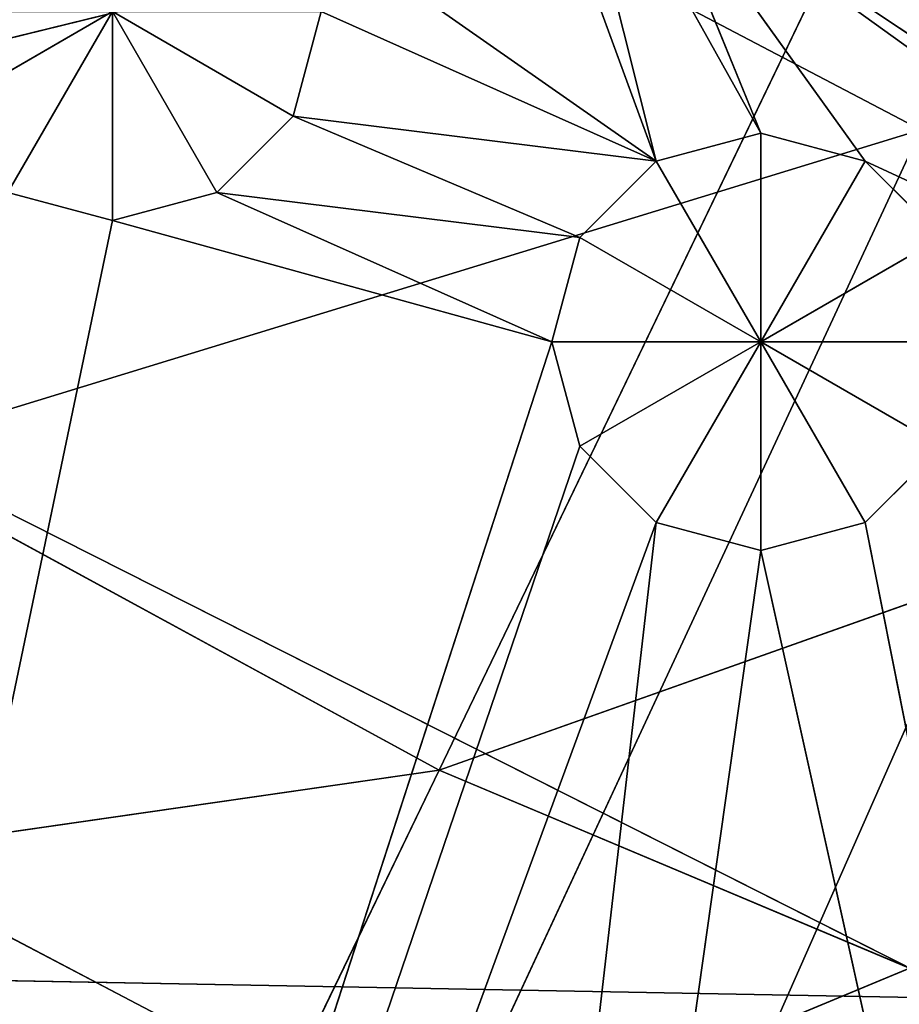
# Model space of a CAD drawing. Extents: x 0 to 49.9, y 0 to 49.9.
# Tile 92 of 190: x 17.1 to 18.3, y 9.6 to 11. Entities that reach past the tile are written whole.
import ezdxf

# ---------------------------------------------------------------- set-up
doc = ezdxf.new("R2010")
doc.units = 0
doc.header["$LTSCALE"] = 25.4
doc.layers.get('0').update_dxf_attribs({"color": 13, "linetype": 'CONTINUOUS'})

# ---------------------------------------------------------------- blocks, each defined once
blk = doc.blocks.new('REFLECTOR-LED-GU10-8348-83')
at = {"color": 7}
for p, q in [((16.1184, 52.7165, 40.216), (18.4424, 52.7165, 40.259)), ((16.1184, 52.7165, 40.216), (18.4424, 52.7165, 40.259)), ((18.4424, 52.7165, 40.259), (16.4584, 52.7165, 39.2564)), ((16.4584, 52.7165, 39.2564), (18.4424, 52.433, 40.259)), ((16.4584, 52.7165, 39.2564), (18.4424, 52.433, 40.259)), ((18.4424, 52.7165, 40.259), (16.4584, 52.7165, 39.2564)), ((18.4424, 52.433, 40.259), (16.4584, 52.433, 39.2564)), ((18.4424, 52.433, 40.259), (16.4584, 52.433, 39.2564)), ((17.0141, 51.8838, 39.0446), (17.263, 51.8838, 38.9009)), ((17.0141, 51.8838, 39.0446), (17.263, 51.8838, 38.9009)), ((17.263, 51.3838, 39.1883), (17.1193, 51.8838, 39.1498)), ((17.1193, 51.8838, 39.1498), (17.263, 51.8838, 39.1883)), ((17.263, 51.3838, 39.1883), (17.1193, 51.8838, 39.1498)), ((17.263, 51.8838, 38.9009), (17.1193, 51.8838, 39.1498)), ((17.1193, 51.8838, 39.1498), (17.263, 51.8838, 39.1883)), ((17.263, 51.8838, 38.9009), (17.1193, 51.8838, 39.1498)), ((17.4067, 51.3838, 39.1498), (17.263, 51.8838, 39.1883)), ((17.263, 51.8838, 39.1883), (17.4067, 51.8838, 39.1498)), ((17.4067, 51.3838, 39.1498), (17.263, 51.8838, 39.1883)), ((17.263, 51.3838, 39.1883), (17.263, 51.8838, 39.1883)), ((17.263, 51.3838, 39.1883), (17.263, 51.8838, 39.1883)), ((17.4067, 51.8838, 39.1498), (17.263, 51.8838, 38.9009)), ((17.263, 51.8838, 38.9009), (17.5118, 51.8838, 39.0446)), ((17.4067, 51.8838, 39.1498), (17.263, 51.8838, 38.9009)), ((17.263, 51.8838, 39.1883), (17.4067, 51.8838, 39.1498)), ((17.263, 51.8838, 39.1883), (17.263, 51.8838, 38.9009)), ((17.263, 51.8838, 39.1883), (17.263, 51.8838, 38.9009)), ((17.263, 51.8838, 38.9009), (17.5118, 51.8838, 39.0446)), ((17.5118, 51.3838, 39.0446), (17.4067, 51.8838, 39.1498)), ((17.4067, 51.8838, 39.1498), (17.5118, 51.8838, 39.0446)), ((17.5118, 51.3838, 39.0446), (17.4067, 51.8838, 39.1498)), ((17.4067, 51.3838, 39.1498), (17.4067, 51.8838, 39.1498)), ((17.4067, 51.3838, 39.1498), (17.4067, 51.8838, 39.1498)), ((17.4067, 51.8838, 39.1498), (17.5118, 51.8838, 39.0446)), ((17.5503, 51.3838, 38.9009), (17.5118, 51.8838, 39.0446)), ((17.5118, 51.8838, 39.0446), (17.5503, 51.8838, 38.9009)), ((17.5503, 51.3838, 38.9009), (17.5118, 51.8838, 39.0446)), ((17.5118, 51.3838, 39.0446), (17.5118, 51.8838, 39.0446)), ((17.5118, 51.3838, 39.0446), (17.5118, 51.8838, 39.0446)), ((17.5118, 51.8838, 39.0446), (17.5503, 51.8838, 38.9009)), ((17.906, 51.3838, 39.499), (17.8675, 51.8838, 39.3553)), ((17.8675, 51.8838, 39.3553), (17.906, 51.8838, 39.499)), ((17.906, 51.3838, 39.499), (17.8675, 51.8838, 39.3553)), ((17.8675, 51.3838, 39.3553), (17.8675, 51.8838, 39.3553)), ((17.8675, 51.3838, 39.3553), (17.8675, 51.8838, 39.3553)), ((17.8675, 51.3838, 39.3553), (17.906, 51.8838, 39.2117)), ((17.906, 51.8838, 39.2117), (17.8675, 51.8838, 39.3553)), ((17.8675, 51.3838, 39.3553), (17.906, 51.8838, 39.2117)), ((17.8675, 51.8838, 39.3553), (17.906, 51.8838, 39.499)), ((17.8675, 51.8838, 39.3553), (18.1548, 51.8838, 39.3553)), ((17.8675, 51.8838, 39.3553), (18.1548, 51.8838, 39.3553)), ((17.906, 51.8838, 39.2117), (17.8675, 51.8838, 39.3553)), ((18.0111, 51.3838, 39.6042), (17.906, 51.8838, 39.499)), ((17.906, 51.8838, 39.499), (18.0111, 51.8838, 39.6042)), ((18.0111, 51.3838, 39.6042), (17.906, 51.8838, 39.499)), ((17.906, 51.3838, 39.499), (17.906, 51.8838, 39.499)), ((17.906, 51.3838, 39.499), (17.906, 51.8838, 39.499)), ((17.906, 51.3838, 39.2117), (17.906, 51.8838, 39.2117)), ((17.906, 51.3838, 39.2117), (17.906, 51.8838, 39.2117)), ((17.906, 51.3838, 39.2117), (18.0111, 51.8838, 39.1065)), ((18.0111, 51.8838, 39.1065), (17.906, 51.8838, 39.2117)), ((17.906, 51.3838, 39.2117), (18.0111, 51.8838, 39.1065)), ((18.0111, 51.8838, 39.1065), (17.906, 51.8838, 39.2117)), ((18.1548, 51.8838, 39.3553), (17.906, 51.8838, 39.2117)), ((17.906, 51.8838, 39.499), (18.0111, 51.8838, 39.6042)), ((17.906, 51.8838, 39.499), (18.1548, 51.8838, 39.3553)), ((17.906, 51.8838, 39.499), (18.1548, 51.8838, 39.3553)), ((18.1548, 51.8838, 39.3553), (17.906, 51.8838, 39.2117)), ((18.1548, 51.3838, 39.6427), (18.0111, 51.8838, 39.6042)), ((18.0111, 51.8838, 39.6042), (18.1548, 51.8838, 39.6427)), ((18.1548, 51.3838, 39.6427), (18.0111, 51.8838, 39.6042)), ((18.0111, 51.3838, 39.6042), (18.0111, 51.8838, 39.6042)), ((18.0111, 51.3838, 39.6042), (18.0111, 51.8838, 39.6042)), ((18.0111, 51.3838, 39.1065), (18.0111, 51.8838, 39.1065)), ((18.0111, 51.3838, 39.1065), (18.0111, 51.8838, 39.1065)), ((18.0111, 51.3838, 39.1065), (18.1548, 51.8838, 39.068)), ((18.1548, 51.8838, 39.068), (18.0111, 51.8838, 39.1065)), ((18.0111, 51.3838, 39.1065), (18.1548, 51.8838, 39.068)), ((18.0111, 51.8838, 39.1065), (18.1548, 51.8838, 39.3553)), ((18.0111, 51.8838, 39.1065), (18.1548, 51.8838, 39.3553)), ((18.1548, 51.8838, 39.068), (18.0111, 51.8838, 39.1065)), ((18.1548, 51.8838, 39.3553), (18.0111, 51.8838, 39.6042)), ((18.0111, 51.8838, 39.6042), (18.1548, 51.8838, 39.6427)), ((18.1548, 51.8838, 39.3553), (18.0111, 51.8838, 39.6042)), ((18.1548, 51.8838, 39.068), (18.1548, 51.3838, 39.068)), ((18.1548, 51.3838, 39.068), (18.2985, 51.8838, 39.1065)), ((18.2985, 51.8838, 39.1065), (18.1548, 51.8838, 39.068)), ((18.1548, 51.3838, 39.068), (18.2985, 51.8838, 39.1065)), ((18.2985, 51.3838, 39.6042), (18.1548, 51.8838, 39.6427)), ((18.1548, 51.8838, 39.6427), (18.2985, 51.8838, 39.6042)), ((18.2985, 51.3838, 39.6042), (18.1548, 51.8838, 39.6427)), ((18.1548, 51.3838, 39.6427), (18.1548, 51.8838, 39.6427)), ((18.1548, 51.3838, 39.6427), (18.1548, 51.8838, 39.6427)), ((18.1548, 51.8838, 39.068), (18.1548, 51.3838, 39.068)), ((18.1548, 51.8838, 39.068), (18.1548, 51.8838, 39.3553)), ((18.1548, 51.8838, 39.068), (18.1548, 51.8838, 39.3553)), ((18.2985, 51.8838, 39.1065), (18.1548, 51.8838, 39.068)), ((18.2985, 51.8838, 39.1065), (18.1548, 51.8838, 39.3553)), ((18.2985, 51.8838, 39.6042), (18.1548, 51.8838, 39.3553)), ((18.1548, 51.8838, 39.3553), (18.4037, 51.8838, 39.499)), ((18.2985, 51.8838, 39.6042), (18.1548, 51.8838, 39.3553)), ((18.1548, 51.8838, 39.6427), (18.2985, 51.8838, 39.6042)), ((18.1548, 51.8838, 39.6427), (18.1548, 51.8838, 39.3553)), ((18.1548, 51.8838, 39.6427), (18.1548, 51.8838, 39.3553)), ((18.4037, 51.8838, 39.2117), (18.1548, 51.8838, 39.3553)), ((18.2985, 51.8838, 39.1065), (18.1548, 51.8838, 39.3553)), ((18.4037, 51.8838, 39.2117), (18.1548, 51.8838, 39.3553)), ((18.4422, 51.8838, 39.3553), (18.1548, 51.8838, 39.3553)), ((18.4422, 51.8838, 39.3553), (18.1548, 51.8838, 39.3553)), ((18.1548, 51.8838, 39.3553), (18.4037, 51.8838, 39.499)), ((18.2985, 51.3838, 39.1065), (18.2985, 51.8838, 39.1065)), ((18.2985, 51.3838, 39.1065), (18.2985, 51.8838, 39.1065)), ((18.2985, 51.3838, 39.1065), (18.4037, 51.8838, 39.2117)), ((18.4037, 51.8838, 39.2117), (18.2985, 51.8838, 39.1065)), ((18.2985, 51.3838, 39.1065), (18.4037, 51.8838, 39.2117)), ((18.4037, 51.3838, 39.499), (18.2985, 51.8838, 39.6042)), ((18.2985, 51.8838, 39.6042), (18.4037, 51.8838, 39.499)), ((18.4037, 51.3838, 39.499), (18.2985, 51.8838, 39.6042)), ((18.2985, 51.3838, 39.6042), (18.2985, 51.8838, 39.6042)), ((18.2985, 51.3838, 39.6042), (18.2985, 51.8838, 39.6042)), ((18.2985, 51.8838, 39.6042), (18.4037, 51.8838, 39.499)), ((18.4037, 51.8838, 39.2117), (18.2985, 51.8838, 39.1065)), ((17.8675, 51.3838, 39.3553), (16.0779, 51.3838, 44.8687)), ((16.0779, 51.3838, 44.8687), (17.263, 51.3838, 39.1883)), ((16.0779, 51.3838, 44.8687), (17.263, 51.3838, 39.1883)), ((16.0779, 51.3838, 44.8687), (18.0111, 51.3838, 39.6042)), ((16.0779, 51.3838, 44.8687), (18.0111, 51.3838, 39.6042)), ((16.0779, 51.3838, 44.8687), (17.906, 51.3838, 39.499)), ((16.0779, 51.3838, 44.8687), (17.906, 51.3838, 39.499)), ((17.8675, 51.3838, 39.3553), (16.0779, 51.3838, 44.8687)), ((16.9928, 51.3838, 36.3287), (18.0111, 51.3838, 39.1065)), ((16.9928, 51.3838, 36.3287), (18.0111, 51.3838, 39.1065)), ((17.1193, 51.3838, 39.1498), (17.263, 51.3838, 39.1883)), ((17.1193, 51.3838, 39.1498), (17.263, 51.3838, 39.1883)), ((17.8675, 51.3838, 39.3553), (17.263, 51.3838, 39.1883)), ((17.263, 51.3838, 39.1883), (17.4067, 51.3838, 39.1498)), ((17.8675, 51.3838, 39.3553), (17.263, 51.3838, 39.1883)), ((17.263, 51.3838, 39.1883), (17.4067, 51.3838, 39.1498)), ((17.3441, 51.3838, 45.3848), (18.1548, 51.3838, 39.6427)), ((17.3441, 51.3838, 45.3848), (18.1548, 51.3838, 39.6427)), ((17.3441, 51.3838, 45.3848), (18.0111, 51.3838, 39.6042)), ((17.3441, 51.3838, 45.3848), (18.0111, 51.3838, 39.6042)), ((17.906, 51.3838, 39.2117), (17.4067, 51.3838, 39.1498)), ((17.4067, 51.3838, 39.1498), (17.5118, 51.3838, 39.0446)), ((17.906, 51.3838, 39.2117), (17.4067, 51.3838, 39.1498)), ((17.8675, 51.3838, 39.3553), (17.4067, 51.3838, 39.1498)), ((17.8675, 51.3838, 39.3553), (17.4067, 51.3838, 39.1498)), ((17.4067, 51.3838, 39.1498), (17.5118, 51.3838, 39.0446)), ((18.0111, 51.3838, 39.1065), (17.5118, 51.3838, 39.0446)), ((17.5118, 51.3838, 39.0446), (17.5503, 51.3838, 38.9009)), ((18.0111, 51.3838, 39.1065), (17.5118, 51.3838, 39.0446)), ((17.906, 51.3838, 39.2117), (17.5118, 51.3838, 39.0446)), ((17.906, 51.3838, 39.2117), (17.5118, 51.3838, 39.0446)), ((17.5118, 51.3838, 38.7573), (18.0111, 51.3838, 39.1065)), ((17.5118, 51.3838, 38.7573), (18.0111, 51.3838, 39.1065)), ((17.5118, 51.3838, 39.0446), (17.5503, 51.3838, 38.9009)), ((17.5503, 51.3838, 38.9009), (18.0111, 51.3838, 39.1065)), ((17.5503, 51.3838, 38.9009), (18.0111, 51.3838, 39.1065)), ((17.906, 51.3838, 39.2117), (17.8675, 51.3838, 39.3553)), ((17.8675, 51.3838, 39.3553), (17.906, 51.3838, 39.499)), ((17.8675, 51.3838, 39.3553), (17.906, 51.3838, 39.499)), ((17.906, 51.3838, 39.2117), (17.8675, 51.3838, 39.3553)), ((18.0111, 51.3838, 39.1065), (17.8756, 51.3838, 38.5675)), ((17.8756, 51.3838, 38.5675), (18.1548, 51.3838, 39.068)), ((17.8756, 51.3838, 38.5675), (18.1548, 51.3838, 39.068)), ((18.0111, 51.3838, 39.1065), (17.8756, 51.3838, 38.5675)), ((18.0111, 51.3838, 39.1065), (17.906, 51.3838, 39.2117)), ((17.906, 51.3838, 39.499), (18.0111, 51.3838, 39.6042)), ((17.906, 51.3838, 39.499), (18.0111, 51.3838, 39.6042)), ((18.0111, 51.3838, 39.1065), (17.906, 51.3838, 39.2117)), ((18.0025, 51.3838, 38.6943), (18.1548, 51.3838, 39.068)), ((18.0025, 51.3838, 38.6943), (18.1548, 51.3838, 39.068)), ((18.0025, 51.3838, 38.6943), (18.2985, 51.3838, 39.1065)), ((18.0025, 51.3838, 38.6943), (18.2985, 51.3838, 39.1065)), ((18.0025, 51.3838, 38.6943), (19.0734, 51.3838, 39.4655)), ((18.0025, 51.3838, 38.6943), (19.0734, 51.3838, 39.4655)), ((18.0025, 51.3838, 38.6943), (19.2171, 51.3838, 39.504)), ((18.0025, 51.3838, 38.6943), (19.2171, 51.3838, 39.504)), ((18.1548, 51.3838, 39.068), (18.0111, 51.3838, 39.1065)), ((18.0111, 51.3838, 39.6042), (18.1548, 51.3838, 39.6427)), ((18.0111, 51.3838, 39.6042), (18.1548, 51.3838, 39.6427)), ((18.1548, 51.3838, 39.068), (18.0111, 51.3838, 39.1065)), ((18.2985, 51.3838, 39.1065), (18.1548, 51.3838, 39.068)), ((19.5838, 51.3838, 46.0821), (18.1548, 51.3838, 39.6427)), ((18.1548, 51.3838, 39.6427), (18.2985, 51.3838, 39.6042)), ((19.5838, 51.3838, 46.0821), (18.1548, 51.3838, 39.6427)), ((18.2985, 51.3838, 39.1065), (18.1548, 51.3838, 39.068)), ((18.1548, 51.3838, 39.6427), (18.2985, 51.3838, 39.6042)), ((18.2985, 51.3838, 39.6042), (19.5838, 51.3838, 46.0821)), ((18.2985, 51.3838, 39.6042), (18.4037, 51.3838, 39.499)), ((18.2985, 51.3838, 39.6042), (19.5838, 51.3838, 46.0821)), ((18.4037, 51.3838, 39.2117), (18.2985, 51.3838, 39.1065)), ((18.2985, 51.3838, 39.1065), (19.0734, 51.3838, 39.4655)), ((18.2985, 51.3838, 39.1065), (19.0734, 51.3838, 39.4655)), ((18.4037, 51.3838, 39.2117), (18.2985, 51.3838, 39.1065)), ((18.2985, 51.3838, 39.6042), (18.4037, 51.3838, 39.499)), ((17.3061, 39.5871, 42.266), (24.9387, 39.5871, 24.9387)), ((17.3061, 39.5871, 42.266), (24.9387, 39.5871, 24.9387)), ((24.9387, 38.5871, 24.9387), (17.3061, 38.5871, 42.266)), ((24.9387, 38.5871, 24.9387), (17.3061, 38.5871, 42.266))]:
    blk.add_line(p, q, dxfattribs=at)
at = {"color": 18}
for p, q in [((17.7123, 34.6582, 39.9447), (15.5805, 36.6453, 40.2529)), ((17.7123, 34.6582, 39.9447), (15.5805, 36.6453, 40.2529)), ((17.1518, 36.6453, 41.1086), (17.7123, 34.6582, 39.9447)), ((17.1518, 36.6453, 41.1086), (17.7123, 34.6582, 39.9447)), ((17.7123, 34.6582, 39.9447), (16.2541, 34.6582, 39.1506)), ((17.7123, 34.6582, 39.9447), (16.2541, 34.6582, 39.1506)), ((18.3418, 32.7841, 38.6374), (16.2541, 34.6582, 39.1506)), ((18.3418, 32.7841, 38.6374), (16.2541, 34.6582, 39.1506)), ((17.7123, 34.6582, 39.9447), (18.3418, 32.7841, 38.6374)), ((19.2423, 34.6582, 40.5896), (17.7123, 34.6582, 39.9447)), ((19.2423, 34.6582, 40.5896), (17.7123, 34.6582, 39.9447)), ((19.7386, 32.7841, 39.2261), (17.7123, 34.6582, 39.9447)), ((19.7386, 32.7841, 39.2261), (17.7123, 34.6582, 39.9447)), ((17.7123, 34.6582, 39.9447), (18.3418, 32.7841, 38.6374)), ((17.7145, 32.3993, 40.4858), (16.2477, 32.3993, 39.7159)), ((16.2477, 32.3993, 39.7159), (18.3752, 30.4637, 39.0638)), ((16.2477, 32.3993, 39.7159), (18.3752, 30.4637, 39.0638)), ((17.7145, 32.3993, 40.4858), (16.2477, 32.3993, 39.7159)), ((17.7145, 32.3993, 40.4858), (19.7691, 30.4637, 39.6313)), ((17.7145, 32.3993, 40.4858), (19.7691, 30.4637, 39.6313)), ((17.7145, 32.3993, 40.4858), (18.3752, 30.4637, 39.0638)), ((17.7145, 32.3993, 40.4858), (18.3752, 30.4637, 39.0638)), ((18.3752, 30.4637, 39.0638), (17.0426, 30.4637, 38.3643)), ((18.3752, 30.4637, 39.0638), (17.0426, 30.4637, 38.3643))]:
    blk.add_line(p, q, dxfattribs=at)
at = {"color": 7}
mesh = blk.add_polyface(dxfattribs=at)
corners = [(18.188, 52.7165, 41.2366), (16.1184, 52.7165, 40.216), (16.2221, 52.433, 40.2754)]
mesh.append_faces([[corners[k] for k in face] for face in [(0, 1, 2)]], dxfattribs={"color": 7})
mesh = blk.add_polyface(dxfattribs=at)
corners = [(18.4424, 52.7165, 40.259), (16.4584, 52.7165, 39.2564), (16.1184, 52.7165, 40.216)]
mesh.append_faces([[corners[k] for k in face] for face in [(0, 1, 2)]], dxfattribs={"color": 7})
mesh = blk.add_polyface(dxfattribs=at)
corners = [(18.188, 52.7165, 41.2366), (18.4424, 52.7165, 40.259), (16.1184, 52.7165, 40.216)]
mesh.append_faces([[corners[k] for k in face] for face in [(0, 1, 2)]], dxfattribs={"color": 7})
mesh = blk.add_polyface(dxfattribs=at)
corners = [(18.4424, 52.433, 40.259), (16.4584, 52.433, 39.2564), (16.4584, 52.7165, 39.2564)]
mesh.append_faces([[corners[k] for k in face] for face in [(0, 1, 2)]], dxfattribs={"color": 7})
mesh = blk.add_polyface(dxfattribs=at)
corners = [(18.4424, 52.433, 40.259), (16.4584, 52.7165, 39.2564), (18.4424, 52.7165, 40.259)]
mesh.append_faces([[corners[k] for k in face] for face in [(0, 1, 2)]], dxfattribs={"color": 7})
mesh = blk.add_polyface(dxfattribs=at)
corners = [(18.188, 52.7165, 41.2366), (20.5424, 52.7165, 40.9882), (18.4424, 52.7165, 40.259)]
mesh.append_faces([[corners[k] for k in face] for face in [(0, 1, 2)]], dxfattribs={"color": 7})
mesh = blk.add_polyface(dxfattribs=at)
corners = [(16.4584, 52.433, 39.2564), (20.6542, 52.433, 31.0945), (14.6257, 52.433, 37.9983)]
mesh.append_faces([[corners[k] for k in face] for face in [(0, 1, 2)]], dxfattribs={"color": 7})
mesh = blk.add_polyface(dxfattribs=at)
corners = [(16.4584, 52.433, 39.2564), (21.9811, 52.433, 31.8309), (20.6542, 52.433, 31.0945)]
mesh.append_faces([[corners[k] for k in face] for face in [(0, 1, 2)]], dxfattribs={"color": 7})
mesh = blk.add_polyface(dxfattribs=at)
corners = [(18.4424, 52.433, 40.259), (21.9811, 52.433, 31.8309), (16.4584, 52.433, 39.2564)]
mesh.append_faces([[corners[k] for k in face] for face in [(0, 1, 2)]], dxfattribs={"color": 7})
mesh = blk.add_polyface(dxfattribs=at)
corners = [(17.0141, 51.8838, 39.0446), (16.9756, 51.8838, 38.9009), (17.263, 51.8838, 38.9009)]
mesh.append_faces([[corners[k] for k in face] for face in [(0, 1, 2)]], dxfattribs={"color": 7})
mesh = blk.add_polyface(dxfattribs=at)
corners = [(17.1193, 51.8838, 39.1498), (17.0141, 51.8838, 39.0446), (17.263, 51.8838, 38.9009)]
mesh.append_faces([[corners[k] for k in face] for face in [(0, 1, 2)]], dxfattribs={"color": 7})
mesh = blk.add_polyface(dxfattribs=at)
corners = [(17.263, 51.3838, 39.1883), (17.1193, 51.8838, 39.1498), (17.263, 51.8838, 39.1883)]
mesh.append_faces([[corners[k] for k in face] for face in [(0, 1, 2)]], dxfattribs={"color": 7})
mesh = blk.add_polyface(dxfattribs=at)
corners = [(17.263, 51.3838, 39.1883), (17.1193, 51.3838, 39.1498), (17.1193, 51.8838, 39.1498)]
mesh.append_faces([[corners[k] for k in face] for face in [(0, 1, 2)]], dxfattribs={"color": 7})
mesh = blk.add_polyface(dxfattribs=at)
corners = [(17.263, 51.8838, 39.1883), (17.1193, 51.8838, 39.1498), (17.263, 51.8838, 38.9009)]
mesh.append_faces([[corners[k] for k in face] for face in [(0, 1, 2)]], dxfattribs={"color": 7})
mesh = blk.add_polyface(dxfattribs=at)
corners = [(17.4067, 51.3838, 39.1498), (17.263, 51.8838, 39.1883), (17.4067, 51.8838, 39.1498)]
mesh.append_faces([[corners[k] for k in face] for face in [(0, 1, 2)]], dxfattribs={"color": 7})
mesh = blk.add_polyface(dxfattribs=at)
corners = [(17.4067, 51.3838, 39.1498), (17.263, 51.3838, 39.1883), (17.263, 51.8838, 39.1883)]
mesh.append_faces([[corners[k] for k in face] for face in [(0, 1, 2)]], dxfattribs={"color": 7})
mesh = blk.add_polyface(dxfattribs=at)
corners = [(17.4067, 51.8838, 39.1498), (17.263, 51.8838, 38.9009), (17.5118, 51.8838, 39.0446)]
mesh.append_faces([[corners[k] for k in face] for face in [(0, 1, 2)]], dxfattribs={"color": 7})
mesh = blk.add_polyface(dxfattribs=at)
corners = [(17.263, 51.8838, 39.1883), (17.263, 51.8838, 38.9009), (17.4067, 51.8838, 39.1498)]
mesh.append_faces([[corners[k] for k in face] for face in [(0, 1, 2)]], dxfattribs={"color": 7})
mesh = blk.add_polyface(dxfattribs=at)
corners = [(17.5118, 51.8838, 39.0446), (17.263, 51.8838, 38.9009), (17.5503, 51.8838, 38.9009)]
mesh.append_faces([[corners[k] for k in face] for face in [(0, 1, 2)]], dxfattribs={"color": 7})
mesh = blk.add_polyface(dxfattribs=at)
corners = [(17.5118, 51.8838, 39.0446), (17.5118, 51.3838, 39.0446), (17.4067, 51.8838, 39.1498)]
mesh.append_faces([[corners[k] for k in face] for face in [(0, 1, 2)]], dxfattribs={"color": 7})
mesh = blk.add_polyface(dxfattribs=at)
corners = [(17.4067, 51.8838, 39.1498), (17.5118, 51.3838, 39.0446), (17.4067, 51.3838, 39.1498)]
mesh.append_faces([[corners[k] for k in face] for face in [(0, 1, 2)]], dxfattribs={"color": 7})
mesh = blk.add_polyface(dxfattribs=at)
corners = [(17.5503, 51.8838, 38.9009), (17.5503, 51.3838, 38.9009), (17.5118, 51.8838, 39.0446)]
mesh.append_faces([[corners[k] for k in face] for face in [(0, 1, 2)]], dxfattribs={"color": 7})
mesh = blk.add_polyface(dxfattribs=at)
corners = [(17.5118, 51.8838, 39.0446), (17.5503, 51.3838, 38.9009), (17.5118, 51.3838, 39.0446)]
mesh.append_faces([[corners[k] for k in face] for face in [(0, 1, 2)]], dxfattribs={"color": 7})
mesh = blk.add_polyface(dxfattribs=at)
corners = [(17.906, 51.8838, 39.499), (17.906, 51.3838, 39.499), (17.8675, 51.8838, 39.3553)]
mesh.append_faces([[corners[k] for k in face] for face in [(0, 1, 2)]], dxfattribs={"color": 7})
mesh = blk.add_polyface(dxfattribs=at)
corners = [(17.8675, 51.8838, 39.3553), (17.906, 51.3838, 39.499), (17.8675, 51.3838, 39.3553)]
mesh.append_faces([[corners[k] for k in face] for face in [(0, 1, 2)]], dxfattribs={"color": 7})
mesh = blk.add_polyface(dxfattribs=at)
corners = [(17.8675, 51.8838, 39.3553), (17.8675, 51.3838, 39.3553), (17.906, 51.8838, 39.2117)]
mesh.append_faces([[corners[k] for k in face] for face in [(0, 1, 2)]], dxfattribs={"color": 7})
mesh = blk.add_polyface(dxfattribs=at)
corners = [(17.906, 51.8838, 39.2117), (17.8675, 51.3838, 39.3553), (17.906, 51.3838, 39.2117)]
mesh.append_faces([[corners[k] for k in face] for face in [(0, 1, 2)]], dxfattribs={"color": 7})
mesh = blk.add_polyface(dxfattribs=at)
corners = [(17.906, 51.8838, 39.499), (17.8675, 51.8838, 39.3553), (18.1548, 51.8838, 39.3553)]
mesh.append_faces([[corners[k] for k in face] for face in [(0, 1, 2)]], dxfattribs={"color": 7})
mesh = blk.add_polyface(dxfattribs=at)
corners = [(17.8675, 51.8838, 39.3553), (17.906, 51.8838, 39.2117), (18.1548, 51.8838, 39.3553)]
mesh.append_faces([[corners[k] for k in face] for face in [(0, 1, 2)]], dxfattribs={"color": 7})
mesh = blk.add_polyface(dxfattribs=at)
corners = [(18.0111, 51.8838, 39.6042), (18.0111, 51.3838, 39.6042), (17.906, 51.8838, 39.499)]
mesh.append_faces([[corners[k] for k in face] for face in [(0, 1, 2)]], dxfattribs={"color": 7})
mesh = blk.add_polyface(dxfattribs=at)
corners = [(17.906, 51.8838, 39.499), (18.0111, 51.3838, 39.6042), (17.906, 51.3838, 39.499)]
mesh.append_faces([[corners[k] for k in face] for face in [(0, 1, 2)]], dxfattribs={"color": 7})
mesh = blk.add_polyface(dxfattribs=at)
corners = [(17.906, 51.8838, 39.2117), (17.906, 51.3838, 39.2117), (18.0111, 51.8838, 39.1065)]
mesh.append_faces([[corners[k] for k in face] for face in [(0, 1, 2)]], dxfattribs={"color": 7})
mesh = blk.add_polyface(dxfattribs=at)
corners = [(18.0111, 51.8838, 39.1065), (17.906, 51.3838, 39.2117), (18.0111, 51.3838, 39.1065)]
mesh.append_faces([[corners[k] for k in face] for face in [(0, 1, 2)]], dxfattribs={"color": 7})
mesh = blk.add_polyface(dxfattribs=at)
corners = [(18.1548, 51.8838, 39.3553), (17.906, 51.8838, 39.2117), (18.0111, 51.8838, 39.1065)]
mesh.append_faces([[corners[k] for k in face] for face in [(0, 1, 2)]], dxfattribs={"color": 7})
mesh = blk.add_polyface(dxfattribs=at)
corners = [(18.0111, 51.8838, 39.6042), (17.906, 51.8838, 39.499), (18.1548, 51.8838, 39.3553)]
mesh.append_faces([[corners[k] for k in face] for face in [(0, 1, 2)]], dxfattribs={"color": 7})
mesh = blk.add_polyface(dxfattribs=at)
corners = [(18.1548, 51.3838, 39.6427), (18.0111, 51.8838, 39.6042), (18.1548, 51.8838, 39.6427)]
mesh.append_faces([[corners[k] for k in face] for face in [(0, 1, 2)]], dxfattribs={"color": 7})
mesh = blk.add_polyface(dxfattribs=at)
corners = [(18.1548, 51.3838, 39.6427), (18.0111, 51.3838, 39.6042), (18.0111, 51.8838, 39.6042)]
mesh.append_faces([[corners[k] for k in face] for face in [(0, 1, 2)]], dxfattribs={"color": 7})
mesh = blk.add_polyface(dxfattribs=at)
corners = [(18.1548, 51.8838, 39.068), (18.0111, 51.8838, 39.1065), (18.0111, 51.3838, 39.1065)]
mesh.append_faces([[corners[k] for k in face] for face in [(0, 1, 2)]], dxfattribs={"color": 7})
mesh = blk.add_polyface(dxfattribs=at)
corners = [(18.1548, 51.8838, 39.068), (18.0111, 51.3838, 39.1065), (18.1548, 51.3838, 39.068)]
mesh.append_faces([[corners[k] for k in face] for face in [(0, 1, 2)]], dxfattribs={"color": 7})
mesh = blk.add_polyface(dxfattribs=at)
corners = [(18.1548, 51.8838, 39.3553), (18.0111, 51.8838, 39.1065), (18.1548, 51.8838, 39.068)]
mesh.append_faces([[corners[k] for k in face] for face in [(0, 1, 2)]], dxfattribs={"color": 7})
mesh = blk.add_polyface(dxfattribs=at)
corners = [(18.1548, 51.8838, 39.6427), (18.0111, 51.8838, 39.6042), (18.1548, 51.8838, 39.3553)]
mesh.append_faces([[corners[k] for k in face] for face in [(0, 1, 2)]], dxfattribs={"color": 7})
mesh = blk.add_polyface(dxfattribs=at)
corners = [(18.2985, 51.8838, 39.1065), (18.1548, 51.8838, 39.068), (18.1548, 51.3838, 39.068)]
mesh.append_faces([[corners[k] for k in face] for face in [(0, 1, 2)]], dxfattribs={"color": 7})
mesh = blk.add_polyface(dxfattribs=at)
corners = [(18.2985, 51.8838, 39.1065), (18.1548, 51.3838, 39.068), (18.2985, 51.3838, 39.1065)]
mesh.append_faces([[corners[k] for k in face] for face in [(0, 1, 2)]], dxfattribs={"color": 7})
mesh = blk.add_polyface(dxfattribs=at)
corners = [(18.2985, 51.3838, 39.6042), (18.1548, 51.8838, 39.6427), (18.2985, 51.8838, 39.6042)]
mesh.append_faces([[corners[k] for k in face] for face in [(0, 1, 2)]], dxfattribs={"color": 7})
mesh = blk.add_polyface(dxfattribs=at)
corners = [(18.2985, 51.3838, 39.6042), (18.1548, 51.3838, 39.6427), (18.1548, 51.8838, 39.6427)]
mesh.append_faces([[corners[k] for k in face] for face in [(0, 1, 2)]], dxfattribs={"color": 7})
mesh = blk.add_polyface(dxfattribs=at)
corners = [(18.1548, 51.8838, 39.3553), (18.1548, 51.8838, 39.068), (18.2985, 51.8838, 39.1065)]
mesh.append_faces([[corners[k] for k in face] for face in [(0, 1, 2)]], dxfattribs={"color": 7})
mesh = blk.add_polyface(dxfattribs=at)
corners = [(18.2985, 51.8838, 39.6042), (18.1548, 51.8838, 39.3553), (18.4037, 51.8838, 39.499)]
mesh.append_faces([[corners[k] for k in face] for face in [(0, 1, 2)]], dxfattribs={"color": 7})
mesh = blk.add_polyface(dxfattribs=at)
corners = [(18.1548, 51.8838, 39.6427), (18.1548, 51.8838, 39.3553), (18.2985, 51.8838, 39.6042)]
mesh.append_faces([[corners[k] for k in face] for face in [(0, 1, 2)]], dxfattribs={"color": 7})
mesh = blk.add_polyface(dxfattribs=at)
corners = [(18.1548, 51.8838, 39.3553), (18.2985, 51.8838, 39.1065), (18.4037, 51.8838, 39.2117)]
mesh.append_faces([[corners[k] for k in face] for face in [(0, 1, 2)]], dxfattribs={"color": 7})
mesh = blk.add_polyface(dxfattribs=at)
corners = [(18.1548, 51.8838, 39.3553), (18.4037, 51.8838, 39.2117), (18.4422, 51.8838, 39.3553)]
mesh.append_faces([[corners[k] for k in face] for face in [(0, 1, 2)]], dxfattribs={"color": 7})
mesh = blk.add_polyface(dxfattribs=at)
corners = [(18.4037, 51.8838, 39.499), (18.1548, 51.8838, 39.3553), (18.4422, 51.8838, 39.3553)]
mesh.append_faces([[corners[k] for k in face] for face in [(0, 1, 2)]], dxfattribs={"color": 7})
mesh = blk.add_polyface(dxfattribs=at)
corners = [(18.2985, 51.8838, 39.1065), (18.2985, 51.3838, 39.1065), (18.4037, 51.8838, 39.2117)]
mesh.append_faces([[corners[k] for k in face] for face in [(0, 1, 2)]], dxfattribs={"color": 7})
mesh = blk.add_polyface(dxfattribs=at)
corners = [(18.4037, 51.8838, 39.2117), (18.2985, 51.3838, 39.1065), (18.4037, 51.3838, 39.2117)]
mesh.append_faces([[corners[k] for k in face] for face in [(0, 1, 2)]], dxfattribs={"color": 7})
mesh = blk.add_polyface(dxfattribs=at)
corners = [(18.4037, 51.8838, 39.499), (18.4037, 51.3838, 39.499), (18.2985, 51.8838, 39.6042)]
mesh.append_faces([[corners[k] for k in face] for face in [(0, 1, 2)]], dxfattribs={"color": 7})
mesh = blk.add_polyface(dxfattribs=at)
corners = [(18.2985, 51.8838, 39.6042), (18.4037, 51.3838, 39.499), (18.2985, 51.3838, 39.6042)]
mesh.append_faces([[corners[k] for k in face] for face in [(0, 1, 2)]], dxfattribs={"color": 7})
mesh = blk.add_polyface(dxfattribs=at)
corners = [(16.0779, 51.3838, 44.8687), (17.263, 51.3838, 39.1883), (17.8675, 51.3838, 39.3553)]
mesh.append_faces([[corners[k] for k in face] for face in [(0, 1, 2)]], dxfattribs={"color": 7})
mesh = blk.add_polyface(dxfattribs=at)
corners = [(16.0779, 51.3838, 44.8687), (17.1193, 51.3838, 39.1498), (17.263, 51.3838, 39.1883)]
mesh.append_faces([[corners[k] for k in face] for face in [(0, 1, 2)]], dxfattribs={"color": 7})
mesh = blk.add_polyface(dxfattribs=at)
corners = [(17.3441, 51.3838, 45.3848), (16.0779, 51.3838, 44.8687), (18.0111, 51.3838, 39.6042)]
mesh.append_faces([[corners[k] for k in face] for face in [(0, 1, 2)]], dxfattribs={"color": 7})
mesh = blk.add_polyface(dxfattribs=at)
corners = [(16.0779, 51.3838, 44.8687), (17.906, 51.3838, 39.499), (18.0111, 51.3838, 39.6042)]
mesh.append_faces([[corners[k] for k in face] for face in [(0, 1, 2)]], dxfattribs={"color": 7})
mesh = blk.add_polyface(dxfattribs=at)
corners = [(16.0779, 51.3838, 44.8687), (17.8675, 51.3838, 39.3553), (17.906, 51.3838, 39.499)]
mesh.append_faces([[corners[k] for k in face] for face in [(0, 1, 2)]], dxfattribs={"color": 7})
mesh = blk.add_polyface(dxfattribs=at)
corners = [(18.0111, 51.3838, 39.1065), (17.5118, 51.3838, 38.7573), (16.9928, 51.3838, 36.3287)]
mesh.append_faces([[corners[k] for k in face] for face in [(0, 1, 2)]], dxfattribs={"color": 7})
mesh = blk.add_polyface(dxfattribs=at)
corners = [(18.0111, 51.3838, 39.1065), (16.9928, 51.3838, 36.3287), (17.8756, 51.3838, 38.5675)]
mesh.append_faces([[corners[k] for k in face] for face in [(0, 1, 2)]], dxfattribs={"color": 7})
mesh = blk.add_polyface(dxfattribs=at)
corners = [(17.8675, 51.3838, 39.3553), (17.263, 51.3838, 39.1883), (17.4067, 51.3838, 39.1498)]
mesh.append_faces([[corners[k] for k in face] for face in [(0, 1, 2)]], dxfattribs={"color": 7})
mesh = blk.add_polyface(dxfattribs=at)
corners = [(19.5838, 51.3838, 46.0821), (17.3441, 51.3838, 45.3848), (18.1548, 51.3838, 39.6427)]
mesh.append_faces([[corners[k] for k in face] for face in [(0, 1, 2)]], dxfattribs={"color": 7})
mesh = blk.add_polyface(dxfattribs=at)
corners = [(17.3441, 51.3838, 45.3848), (18.0111, 51.3838, 39.6042), (18.1548, 51.3838, 39.6427)]
mesh.append_faces([[corners[k] for k in face] for face in [(0, 1, 2)]], dxfattribs={"color": 7})
mesh = blk.add_polyface(dxfattribs=at)
corners = [(17.906, 51.3838, 39.2117), (17.4067, 51.3838, 39.1498), (17.5118, 51.3838, 39.0446)]
mesh.append_faces([[corners[k] for k in face] for face in [(0, 1, 2)]], dxfattribs={"color": 7})
mesh = blk.add_polyface(dxfattribs=at)
corners = [(17.8675, 51.3838, 39.3553), (17.4067, 51.3838, 39.1498), (17.906, 51.3838, 39.2117)]
mesh.append_faces([[corners[k] for k in face] for face in [(0, 1, 2)]], dxfattribs={"color": 7})
mesh = blk.add_polyface(dxfattribs=at)
corners = [(18.0111, 51.3838, 39.1065), (17.5118, 51.3838, 39.0446), (17.5503, 51.3838, 38.9009)]
mesh.append_faces([[corners[k] for k in face] for face in [(0, 1, 2)]], dxfattribs={"color": 7})
mesh = blk.add_polyface(dxfattribs=at)
corners = [(17.906, 51.3838, 39.2117), (17.5118, 51.3838, 39.0446), (18.0111, 51.3838, 39.1065)]
mesh.append_faces([[corners[k] for k in face] for face in [(0, 1, 2)]], dxfattribs={"color": 7})
mesh = blk.add_polyface(dxfattribs=at)
corners = [(18.0111, 51.3838, 39.1065), (17.5503, 51.3838, 38.9009), (17.5118, 51.3838, 38.7573)]
mesh.append_faces([[corners[k] for k in face] for face in [(0, 1, 2)]], dxfattribs={"color": 7})
mesh = blk.add_polyface(dxfattribs=at)
corners = [(18.0111, 51.3838, 39.1065), (17.8756, 51.3838, 38.5675), (18.1548, 51.3838, 39.068)]
mesh.append_faces([[corners[k] for k in face] for face in [(0, 1, 2)]], dxfattribs={"color": 7})
mesh = blk.add_polyface(dxfattribs=at)
corners = [(18.1548, 51.3838, 39.068), (17.8756, 51.3838, 38.5675), (18.0025, 51.3838, 38.6943)]
mesh.append_faces([[corners[k] for k in face] for face in [(0, 1, 2)]], dxfattribs={"color": 7})
mesh = blk.add_polyface(dxfattribs=at)
corners = [(18.2985, 51.3838, 39.1065), (18.1548, 51.3838, 39.068), (18.0025, 51.3838, 38.6943)]
mesh.append_faces([[corners[k] for k in face] for face in [(0, 1, 2)]], dxfattribs={"color": 7})
mesh = blk.add_polyface(dxfattribs=at)
corners = [(19.0734, 51.3838, 39.4655), (18.2985, 51.3838, 39.1065), (18.0025, 51.3838, 38.6943)]
mesh.append_faces([[corners[k] for k in face] for face in [(0, 1, 2)]], dxfattribs={"color": 7})
mesh = blk.add_polyface(dxfattribs=at)
corners = [(19.2171, 51.3838, 39.504), (19.0734, 51.3838, 39.4655), (18.0025, 51.3838, 38.6943)]
mesh.append_faces([[corners[k] for k in face] for face in [(0, 1, 2)]], dxfattribs={"color": 7})
mesh = blk.add_polyface(dxfattribs=at)
corners = [(19.2171, 51.3838, 39.504), (18.0025, 51.3838, 38.6943), (18.1757, 51.3838, 38.7408)]
mesh.append_faces([[corners[k] for k in face] for face in [(0, 1, 2)]], dxfattribs={"color": 7})
mesh = blk.add_polyface(dxfattribs=at)
corners = [(19.5838, 51.3838, 46.0821), (18.1548, 51.3838, 39.6427), (18.2985, 51.3838, 39.6042)]
mesh.append_faces([[corners[k] for k in face] for face in [(0, 1, 2)]], dxfattribs={"color": 7})
mesh = blk.add_polyface(dxfattribs=at)
corners = [(19.2171, 51.3838, 39.504), (18.1757, 51.3838, 38.7408), (18.349, 51.3838, 38.6943)]
mesh.append_faces([[corners[k] for k in face] for face in [(0, 1, 2)]], dxfattribs={"color": 7})
mesh = blk.add_polyface(dxfattribs=at)
corners = [(19.5838, 51.3838, 46.0821), (18.2985, 51.3838, 39.6042), (18.4037, 51.3838, 39.499)]
mesh.append_faces([[corners[k] for k in face] for face in [(0, 1, 2)]], dxfattribs={"color": 7})
mesh = blk.add_polyface(dxfattribs=at)
corners = [(19.0734, 51.3838, 39.4655), (18.4037, 51.3838, 39.2117), (18.2985, 51.3838, 39.1065)]
mesh.append_faces([[corners[k] for k in face] for face in [(0, 1, 2)]], dxfattribs={"color": 7})
mesh = blk.add_polyface(dxfattribs=at)
corners = [(13.4497, 39.5871, 39.9884), (24.9387, 39.5871, 24.9387), (11.7503, 39.5871, 38.5239)]
mesh.append_faces([[corners[k] for k in face] for face in [(0, 1, 2)]], dxfattribs={"color": 7})
mesh = blk.add_polyface(dxfattribs=at)
corners = [(15.3103, 39.5871, 41.2416), (24.9387, 39.5871, 24.9387), (13.4497, 39.5871, 39.9884)]
mesh.append_faces([[corners[k] for k in face] for face in [(0, 1, 2)]], dxfattribs={"color": 7})
mesh = blk.add_polyface(dxfattribs=at)
corners = [(17.3061, 39.5871, 42.266), (24.9387, 39.5871, 24.9387), (15.3103, 39.5871, 41.2416)]
mesh.append_faces([[corners[k] for k in face] for face in [(0, 1, 2)]], dxfattribs={"color": 7})
mesh = blk.add_polyface(dxfattribs=at)
corners = [(19.409, 39.5871, 43.0471), (24.9387, 39.5871, 24.9387), (17.3061, 39.5871, 42.266)]
mesh.append_faces([[corners[k] for k in face] for face in [(0, 1, 2)]], dxfattribs={"color": 7})
mesh = blk.add_polyface(dxfattribs=at)
corners = [(17.1518, 36.6453, 41.1086), (15.5805, 36.6453, 40.2529), (14.9944, 38.732, 41.212)]
mesh.append_faces([[corners[k] for k in face] for face in [(0, 1, 2)]], dxfattribs={"color": 7})
mesh = blk.add_polyface(dxfattribs=at)
corners = [(13.4497, 38.5871, 39.9884), (11.7503, 38.5871, 38.5239), (24.9387, 38.5871, 24.9387)]
mesh.append_faces([[corners[k] for k in face] for face in [(0, 1, 2)]], dxfattribs={"color": 7})
mesh = blk.add_polyface(dxfattribs=at)
corners = [(15.3103, 38.5871, 41.2416), (13.4497, 38.5871, 39.9884), (24.9387, 38.5871, 24.9387)]
mesh.append_faces([[corners[k] for k in face] for face in [(0, 1, 2)]], dxfattribs={"color": 7})
mesh = blk.add_polyface(dxfattribs=at)
corners = [(17.3061, 38.5871, 42.266), (15.3103, 38.5871, 41.2416), (24.9387, 38.5871, 24.9387)]
mesh.append_faces([[corners[k] for k in face] for face in [(0, 1, 2)]], dxfattribs={"color": 7})
mesh = blk.add_polyface(dxfattribs=at)
corners = [(19.409, 38.5871, 43.0471), (17.3061, 38.5871, 42.266), (24.9387, 38.5871, 24.9387)]
mesh.append_faces([[corners[k] for k in face] for face in [(0, 1, 2)]], dxfattribs={"color": 7})
mesh = blk.add_polyface(dxfattribs=at)
corners = [(17.7123, 34.6582, 39.9447), (15.5805, 36.6453, 40.2529), (17.1518, 36.6453, 41.1086)]
mesh.append_faces([[corners[k] for k in face] for face in [(0, 1, 2)]], dxfattribs={"color": 7})
mesh = blk.add_polyface(dxfattribs=at)
corners = [(17.7123, 34.6582, 39.9447), (16.2541, 34.6582, 39.1506), (15.5805, 36.6453, 40.2529)]
mesh.append_faces([[corners[k] for k in face] for face in [(0, 1, 2)]], dxfattribs={"color": 7})
mesh = blk.add_polyface(dxfattribs=at)
corners = [(19.2423, 34.6582, 40.5896), (17.7123, 34.6582, 39.9447), (17.1518, 36.6453, 41.1086)]
mesh.append_faces([[corners[k] for k in face] for face in [(0, 1, 2)]], dxfattribs={"color": 7})
mesh = blk.add_polyface(dxfattribs=at)
corners = [(18.3418, 32.7841, 38.6374), (16.2541, 34.6582, 39.1506), (17.7123, 34.6582, 39.9447)]
mesh.append_faces([[corners[k] for k in face] for face in [(0, 1, 2)]], dxfattribs={"color": 7})
mesh = blk.add_polyface(dxfattribs=at)
corners = [(18.3418, 32.7841, 38.6374), (17.0107, 32.7841, 37.9124), (16.2541, 34.6582, 39.1506)]
mesh.append_faces([[corners[k] for k in face] for face in [(0, 1, 2)]], dxfattribs={"color": 7})
mesh = blk.add_polyface(dxfattribs=at)
corners = [(19.7386, 32.7841, 39.2261), (17.7123, 34.6582, 39.9447), (19.2423, 34.6582, 40.5896)]
mesh.append_faces([[corners[k] for k in face] for face in [(0, 1, 2)]], dxfattribs={"color": 7})
mesh = blk.add_polyface(dxfattribs=at)
corners = [(19.7386, 32.7841, 39.2261), (18.3418, 32.7841, 38.6374), (17.7123, 34.6582, 39.9447)]
mesh.append_faces([[corners[k] for k in face] for face in [(0, 1, 2)]], dxfattribs={"color": 7})
mesh = blk.add_polyface(dxfattribs=at)
corners = [(17.7145, 32.3993, 40.4858), (15.534, 34.4545, 40.9294), (16.2477, 32.3993, 39.7159)]
mesh.append_faces([[corners[k] for k in face] for face in [(0, 1, 2)]], dxfattribs={"color": 7})
mesh = blk.add_polyface(dxfattribs=at)
corners = [(20.2859, 31.0358, 37.7224), (18.3418, 32.7841, 38.6374), (19.7386, 32.7841, 39.2261)]
mesh.append_faces([[corners[k] for k in face] for face in [(0, 1, 2)]], dxfattribs={"color": 7})
mesh = blk.add_polyface(dxfattribs=at)
corners = [(18.3752, 30.4637, 39.0638), (17.7145, 32.3993, 40.4858), (16.2477, 32.3993, 39.7159)]
mesh.append_faces([[corners[k] for k in face] for face in [(0, 1, 2)]], dxfattribs={"color": 7})
mesh = blk.add_polyface(dxfattribs=at)
corners = [(18.3752, 30.4637, 39.0638), (16.2477, 32.3993, 39.7159), (17.0426, 30.4637, 38.3643)]
mesh.append_faces([[corners[k] for k in face] for face in [(0, 1, 2)]], dxfattribs={"color": 7})
mesh = blk.add_polyface(dxfattribs=at)
corners = [(19.7691, 30.4637, 39.6313), (19.2487, 32.3993, 41.1104), (17.7145, 32.3993, 40.4858)]
mesh.append_faces([[corners[k] for k in face] for face in [(0, 1, 2)]], dxfattribs={"color": 7})
mesh = blk.add_polyface(dxfattribs=at)
corners = [(19.7691, 30.4637, 39.6313), (17.7145, 32.3993, 40.4858), (18.3752, 30.4637, 39.0638)]
mesh.append_faces([[corners[k] for k in face] for face in [(0, 1, 2)]], dxfattribs={"color": 7})
mesh = blk.add_polyface(dxfattribs=at)
corners = [(18.3752, 30.4637, 39.0638), (17.0426, 30.4637, 38.3643), (19.0993, 28.6601, 37.5056)]
mesh.append_faces([[corners[k] for k in face] for face in [(0, 1, 2)]], dxfattribs={"color": 7})

msp = doc.modelspace()

# ---------------------------------------------------------------- block references
at = {"color": 0, "extrusion": (0, -1, 1.55431e-15)}
msp.add_blockref('REFLECTOR-LED-GU10-8348-83', (0, 0, -49.8775), dxfattribs=at)

doc.saveas('drawing.dxf')
